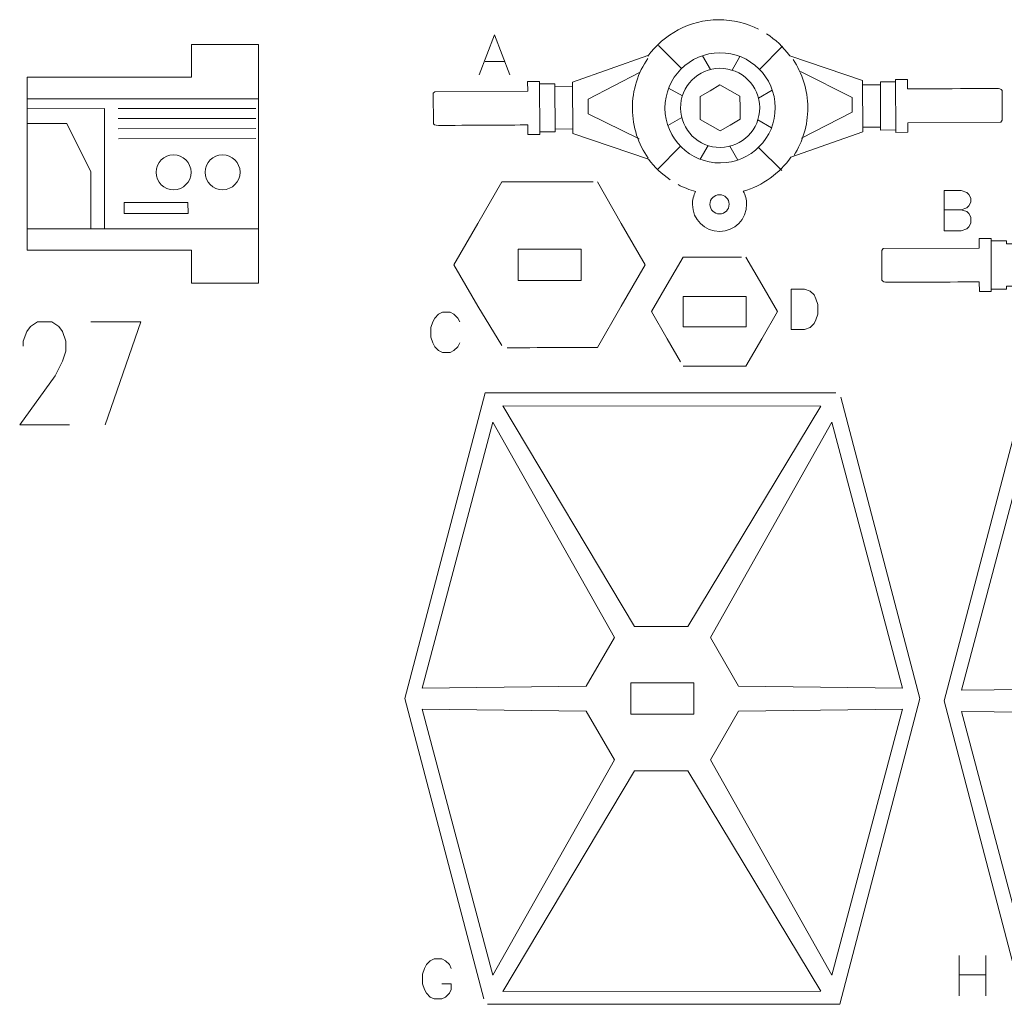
# Model space of a CAD drawing. Header units: millimetres. Extents: x -178 to 174, y -133 to 130.
# Tile 3 of 38: x -176 to -77, y -21 to 78. Entities that reach past the tile are written whole.
import ezdxf

# ---------------------------------------------------------------- set-up
doc = ezdxf.new("R2010")
doc.units = ezdxf.units.MM
doc.header["$MEASUREMENT"] = 0
doc.layers.add('Layer 1', color=7, linetype='Continuous')

msp = doc.modelspace()

# ---------------------------------------------------------------- linework, layer by layer
at = {"layer": 'Layer 1', "lineweight": 9}
for points, knots in [([(-110.3867, 62.1826), (-111.2262, 62.7492), (-111.9631, 63.4568), (-112.5634, 64.2715), (-112.5634, 64.2715), (-112.5634, 64.2715), (-112.5634, 64.2703), (-112.5634, 64.2703), (-112.5634, 64.2703), (-112.5634, 64.2703), (-120.1777, 66.8437), (-120.1777, 66.8437), (-120.1777, 66.8437), (-120.1777, 66.8437), (-120.1803, 67.3066), (-120.1803, 67.3066), (-120.1803, 67.3066), (-120.1803, 67.3066), (-121.9773, 67.2963), (-121.9773, 67.2963), (-121.9773, 67.2963), (-121.9773, 67.2963), (-121.9756, 67.0097), (-121.9756, 67.0097), (-121.9756, 67.0097), (-121.9756, 67.0097), (-123.5082, 67.0008), (-123.5082, 67.0008), (-123.5082, 67.0008), (-123.5082, 67.0008), (-123.5067, 66.7583), (-123.5067, 66.7583), (-123.5067, 66.7583), (-123.5067, 66.7583), (-124.7083, 66.7513), (-124.7083, 66.7513), (-124.7083, 66.7513), (-124.7083, 66.7513), (-124.7139, 67.7115), (-124.7139, 67.7115), (-124.7139, 67.7115), (-124.7139, 67.7115), (-133.0909, 67.663), (-133.7349, 67.6593), (-133.7349, 67.6593), (-134.0863, 67.6573), (-134.2396, 67.8218), (-134.2396, 67.8218), (-134.2396, 67.8218), (-134.2396, 67.8218), (-134.2396, 67.8218), (-134.2396, 67.8218), (-134.2396, 67.8218), (-134.2396, 67.8218), (-134.2575, 70.9001), (-134.2575, 70.9001), (-134.2575, 70.9001), (-134.2575, 70.9001), (-134.2575, 70.9001), (-134.2575, 70.9001), (-134.2575, 70.9001), (-134.2575, 70.9001), (-134.1061, 71.0664), (-134.1061, 71.0664), (-134.1061, 71.0664), (-134.1061, 71.0664), (-124.7336, 71.1207), (-124.7336, 71.1207), (-124.7336, 71.1207), (-124.7336, 71.1207), (-124.7391, 72.0808), (-124.7391, 72.0808), (-124.7391, 72.0808), (-124.7391, 72.0808), (-123.5376, 72.0879), (-123.5376, 72.0879), (-123.5376, 72.0879), (-123.5376, 72.0879), (-123.5362, 71.8453), (-123.5362, 71.8453), (-123.5362, 71.8453), (-123.5362, 71.8453), (-122.0037, 71.8542), (-122.0037, 71.8542), (-122.0037, 71.8542), (-122.0037, 71.8542), (-122.002, 71.5676), (-122.002, 71.5676), (-122.002, 71.5676), (-122.002, 71.5676), (-120.205, 71.578), (-120.205, 71.578), (-120.205, 71.578), (-120.205, 71.578), (-120.2078, 72.041), (-120.2078, 72.041), (-120.2078, 72.041), (-120.2078, 72.041), (-112.6238, 74.7024), (-112.6238, 74.7024), (-112.6238, 74.7024), (-112.6238, 74.7024), (-112.6234, 74.641), (-112.6234, 74.641), (-112.6234, 74.641), (-111.0328, 76.8528), (-108.443, 78.2999), (-105.5102, 78.3169), (-105.5102, 78.3169), (-104.0541, 78.3253), (-102.6784, 77.9804), (-101.4644, 77.3623)], [0, 0, 0, 0, 0.0344828, 0.0344828, 0.0344828, 0.0344828, 0.0689655, 0.0689655, 0.0689655, 0.0689655, 0.1034483, 0.1034483, 0.1034483, 0.1034483, 0.137931, 0.137931, 0.137931, 0.137931, 0.1724138, 0.1724138, 0.1724138, 0.1724138, 0.2068966, 0.2068966, 0.2068966, 0.2068966, 0.2413793, 0.2413793, 0.2413793, 0.2413793, 0.2758621, 0.2758621, 0.2758621, 0.2758621, 0.3103448, 0.3103448, 0.3103448, 0.3103448, 0.3448276, 0.3448276, 0.3448276, 0.3448276, 0.3793103, 0.3793103, 0.3793103, 0.3793103, 0.4137931, 0.4137931, 0.4137931, 0.4137931, 0.4482759, 0.4482759, 0.4482759, 0.4482759, 0.4827586, 0.4827586, 0.4827586, 0.4827586, 0.5172414, 0.5172414, 0.5172414, 0.5172414, 0.5517241, 0.5517241, 0.5517241, 0.5517241, 0.5862069, 0.5862069, 0.5862069, 0.5862069, 0.6206897, 0.6206897, 0.6206897, 0.6206897, 0.6551724, 0.6551724, 0.6551724, 0.6551724, 0.6896552, 0.6896552, 0.6896552, 0.6896552, 0.7241379, 0.7241379, 0.7241379, 0.7241379, 0.7586207, 0.7586207, 0.7586207, 0.7586207, 0.7931034, 0.7931034, 0.7931034, 0.7931034, 0.8275862, 0.8275862, 0.8275862, 0.8275862, 0.862069, 0.862069, 0.862069, 0.862069, 0.8965517, 0.8965517, 0.8965517, 0.8965517, 0.9310345, 0.9310345, 0.9310345, 0.9310345, 1, 1, 1, 1]), ([(-100.6852, 76.9141), (-99.77, 76.3238), (-98.9706, 75.5682), (-98.3296, 74.6896), (-98.3296, 74.6896), (-98.3296, 74.6896), (-90.9933, 72.2103), (-90.9933, 72.2103), (-90.9933, 72.2103), (-90.9933, 72.2103), (-90.9906, 71.7473), (-90.9906, 71.7473), (-90.9906, 71.7473), (-90.9906, 71.7473), (-89.1937, 71.7577), (-89.1937, 71.7577), (-89.1937, 71.7577), (-89.1937, 71.7577), (-89.1954, 72.0443), (-89.1954, 72.0443), (-89.1954, 72.0443), (-89.1954, 72.0443), (-87.6629, 72.0532), (-87.6629, 72.0532), (-87.6629, 72.0532), (-87.6629, 72.0532), (-87.6643, 72.2956), (-87.6643, 72.2956), (-87.6643, 72.2956), (-87.6643, 72.2956), (-86.4627, 72.3026), (-86.4627, 72.3026), (-86.4627, 72.3026), (-86.4627, 72.3026), (-86.4572, 71.3424), (-86.4572, 71.3424), (-86.4572, 71.3424), (-86.4572, 71.3424), (-77.5046, 71.3943), (-77.2946, 71.3955), (-77.2946, 71.3955), (-77.0847, 71.3968), (-76.931, 71.1815), (-76.931, 71.1815), (-76.931, 71.1815), (-76.931, 71.1815), (-76.931, 71.1815), (-76.931, 71.1815), (-76.931, 71.1815), (-76.931, 71.1815), (-76.9138, 68.2047), (-76.9138, 68.2047), (-76.9138, 68.2047), (-76.9138, 68.2047), (-76.9138, 68.2047), (-76.9138, 68.2047), (-76.9138, 68.2047), (-76.9138, 68.2047), (-77.0649, 67.9876), (-77.0649, 67.9876), (-77.0649, 67.9876), (-77.0649, 67.9876), (-86.4374, 67.9333), (-86.4374, 67.9333), (-86.4374, 67.9333), (-86.4374, 67.9333), (-86.4318, 66.9731), (-86.4318, 66.9731), (-86.4318, 66.9731), (-86.4318, 66.9731), (-87.6334, 66.9662), (-87.6334, 66.9662), (-87.6334, 66.9662), (-87.6334, 66.9662), (-87.6348, 67.2086), (-87.6348, 67.2086), (-87.6348, 67.2086), (-87.6348, 67.2086), (-89.1673, 67.1997), (-89.1673, 67.1997), (-89.1673, 67.1997), (-89.1673, 67.1997), (-89.1689, 67.4863), (-89.1689, 67.4863), (-89.1689, 67.4863), (-89.1689, 67.4863), (-90.9659, 67.4759), (-90.9659, 67.4759), (-90.9659, 67.4759), (-90.9659, 67.4759), (-90.9633, 67.013), (-90.9633, 67.013), (-90.9633, 67.013), (-90.9633, 67.013), (-98.2133, 64.4687), (-98.2133, 64.4687), (-98.2133, 64.4687), (-99.3542, 62.8279), (-101.0384, 61.5922), (-103.0072, 61.0236), (-103.0072, 61.0236), (-102.7948, 60.6379), (-102.6729, 60.1952), (-102.6702, 59.7239), (-102.6702, 59.7239), (-102.6614, 58.2149), (-103.8776, 56.9847), (-105.3865, 56.976), (-105.3865, 56.976), (-106.8955, 56.9672), (-108.1258, 58.1833), (-108.1345, 59.6923), (-108.1345, 59.6923), (-108.1372, 60.1635), (-108.0205, 60.6075), (-107.8127, 60.9958), (-107.8127, 60.9958), (-108.4263, 61.1654), (-109.0133, 61.3995), (-109.5656, 61.6908)], [0, 0, 0, 0, 0.0322581, 0.0322581, 0.0322581, 0.0322581, 0.0645161, 0.0645161, 0.0645161, 0.0645161, 0.0967742, 0.0967742, 0.0967742, 0.0967742, 0.1290323, 0.1290323, 0.1290323, 0.1290323, 0.1612903, 0.1612903, 0.1612903, 0.1612903, 0.1935484, 0.1935484, 0.1935484, 0.1935484, 0.2258065, 0.2258065, 0.2258065, 0.2258065, 0.2580645, 0.2580645, 0.2580645, 0.2580645, 0.2903226, 0.2903226, 0.2903226, 0.2903226, 0.3225806, 0.3225806, 0.3225806, 0.3225806, 0.3548387, 0.3548387, 0.3548387, 0.3548387, 0.3870968, 0.3870968, 0.3870968, 0.3870968, 0.4193548, 0.4193548, 0.4193548, 0.4193548, 0.4516129, 0.4516129, 0.4516129, 0.4516129, 0.483871, 0.483871, 0.483871, 0.483871, 0.516129, 0.516129, 0.516129, 0.516129, 0.5483871, 0.5483871, 0.5483871, 0.5483871, 0.5806452, 0.5806452, 0.5806452, 0.5806452, 0.6129032, 0.6129032, 0.6129032, 0.6129032, 0.6451613, 0.6451613, 0.6451613, 0.6451613, 0.6774194, 0.6774194, 0.6774194, 0.6774194, 0.7096774, 0.7096774, 0.7096774, 0.7096774, 0.7419355, 0.7419355, 0.7419355, 0.7419355, 0.7741935, 0.7741935, 0.7741935, 0.7741935, 0.8064516, 0.8064516, 0.8064516, 0.8064516, 0.8387097, 0.8387097, 0.8387097, 0.8387097, 0.8709677, 0.8709677, 0.8709677, 0.8709677, 0.9032258, 0.9032258, 0.9032258, 0.9032258, 0.9354839, 0.9354839, 0.9354839, 0.9354839, 1, 1, 1, 1]), ([(-160.8643, 55.0683), (-160.8643, 55.0683), (-158.601, 55.0683), (-158.601, 55.0683), (-158.601, 55.0683), (-158.601, 55.0683), (-158.601, 51.7663), (-158.601, 51.7663), (-158.601, 51.7663), (-158.601, 51.7663), (-151.8631, 51.7663), (-151.8631, 51.7663), (-151.8631, 51.7663), (-151.8631, 51.7663), (-151.8631, 75.8327), (-151.8631, 75.8327), (-151.8631, 75.8327), (-151.8631, 75.8327), (-158.601, 75.8327), (-158.601, 75.8327), (-158.601, 75.8327), (-158.601, 75.8327), (-158.601, 72.5307), (-158.601, 72.5307), (-158.601, 72.5307), (-158.601, 72.5307), (-160.8643, 72.5307), (-160.8643, 72.5307)], [0, 0, 0, 0, 0.125, 0.125, 0.125, 0.125, 0.25, 0.25, 0.25, 0.25, 0.375, 0.375, 0.375, 0.375, 0.5, 0.5, 0.5, 0.5, 0.625, 0.625, 0.625, 0.625, 0.75, 0.75, 0.75, 0.75, 1, 1, 1, 1]), ([(-169.743, 72.5307), (-169.743, 72.5307), (-175.1681, 72.5307), (-175.1681, 72.5307), (-175.1681, 72.5307), (-175.1681, 72.5307), (-175.1681, 55.0683), (-175.1681, 55.0683), (-175.1681, 55.0683), (-175.1681, 55.0683), (-169.743, 55.0683), (-169.743, 55.0683)], [0, 0, 0, 0, 0.25, 0.25, 0.25, 0.25, 0.5, 0.5, 0.5, 0.5, 1, 1, 1, 1]), ([(-127.3387, 45.4575), (-127.3387, 45.4575), (-129.7688, 49.4405), (-129.7688, 49.4405), (-129.7688, 49.4405), (-129.7688, 49.4405), (-132.1791, 53.6153), (-132.1791, 53.6153), (-132.1791, 53.6153), (-132.1791, 53.6153), (-129.7688, 57.7903), (-129.7688, 57.7903), (-129.7688, 57.7903), (-129.7688, 57.7903), (-127.3585, 61.9651), (-127.3585, 61.9651), (-127.3585, 61.9651), (-127.3585, 61.9651), (-122.5377, 61.9651), (-122.5377, 61.9651), (-122.5377, 61.9651), (-122.5377, 61.9651), (-118.3916, 61.9651), (-118.1535, 61.9651)], [0, 0, 0, 0, 0.1428571, 0.1428571, 0.1428571, 0.1428571, 0.2857143, 0.2857143, 0.2857143, 0.2857143, 0.4285714, 0.4285714, 0.4285714, 0.4285714, 0.5714286, 0.5714286, 0.5714286, 0.5714286, 0.7142857, 0.7142857, 0.7142857, 0.7142857, 1, 1, 1, 1]), ([(-117.7169, 61.9651), (-117.7169, 61.9651), (-115.3066, 57.7903), (-115.3066, 57.7903), (-115.3066, 57.7903), (-115.3066, 57.7903), (-112.8963, 53.6153), (-112.8963, 53.6153), (-112.8963, 53.6153), (-112.8963, 53.6153), (-115.3066, 49.4405), (-115.3066, 49.4405), (-115.3066, 49.4405), (-115.3066, 49.4405), (-117.7169, 45.2657), (-117.7169, 45.2657), (-117.7169, 45.2657), (-117.7169, 45.2657), (-122.5377, 45.2657), (-122.5377, 45.2657), (-122.5377, 45.2657), (-122.5377, 45.2657), (-126.3757, 45.2399), (-126.7958, 45.2399)], [0, 0, 0, 0, 0.1428571, 0.1428571, 0.1428571, 0.1428571, 0.2857143, 0.2857143, 0.2857143, 0.2857143, 0.4285714, 0.4285714, 0.4285714, 0.4285714, 0.5714286, 0.5714286, 0.5714286, 0.5714286, 0.7142857, 0.7142857, 0.7142857, 0.7142857, 1, 1, 1, 1]), ([(-65.158, 46.353), (-66.009, 46.9342), (-66.7569, 47.656), (-67.3606, 48.49), (-67.3606, 48.49), (-67.3606, 48.49), (-74.6879, 50.9961), (-74.6879, 50.9961), (-74.6879, 50.9961), (-74.6879, 50.9961), (-74.6889, 51.4591), (-74.6889, 51.4591), (-74.6889, 51.4591), (-74.6889, 51.4591), (-76.4859, 51.4552), (-76.4859, 51.4552), (-76.4859, 51.4552), (-76.4859, 51.4552), (-76.4853, 51.1686), (-76.4853, 51.1686), (-76.4853, 51.1686), (-76.4853, 51.1686), (-78.0178, 51.1653), (-78.0178, 51.1653), (-78.0178, 51.1653), (-78.0178, 51.1653), (-78.0172, 50.9227), (-78.0172, 50.9227), (-78.0172, 50.9227), (-78.0172, 50.9227), (-79.2189, 50.9202), (-79.2189, 50.9202), (-79.2189, 50.9202), (-79.2189, 50.9202), (-79.2209, 51.8804), (-79.2209, 51.8804), (-79.2209, 51.8804), (-79.2209, 51.8804), (-88.4761, 51.8605), (-88.6871, 51.86), (-88.6871, 51.86), (-88.8983, 51.8596), (-89.0511, 52.0755), (-89.0511, 52.0755), (-89.0511, 52.0755), (-89.0511, 52.0755), (-89.0511, 52.0755), (-89.0511, 52.0755), (-89.0511, 52.0755), (-89.0511, 52.0755), (-89.0576, 55.0522), (-89.0576, 55.0522), (-89.0576, 55.0522), (-89.0576, 55.0522), (-89.0576, 55.0522), (-89.0576, 55.0522), (-89.0576, 55.0522), (-89.0576, 55.0522), (-88.9056, 55.2688), (-88.9056, 55.2688), (-88.9056, 55.2688), (-88.9056, 55.2688), (-79.2282, 55.2896), (-79.2282, 55.2896), (-79.2282, 55.2896), (-79.2282, 55.2896), (-79.2303, 56.2498), (-79.2303, 56.2498), (-79.2303, 56.2498), (-79.2303, 56.2498), (-78.0287, 56.2524), (-78.0287, 56.2524), (-78.0287, 56.2524), (-78.0287, 56.2524), (-78.0282, 56.0098), (-78.0282, 56.0098), (-78.0282, 56.0098), (-78.0282, 56.0098), (-76.4957, 56.0132), (-76.4957, 56.0132), (-76.4957, 56.0132), (-76.4957, 56.0132), (-76.4951, 55.7265), (-76.4951, 55.7265), (-76.4951, 55.7265), (-76.4951, 55.7265), (-74.6981, 55.7304), (-74.6981, 55.7304), (-74.6981, 55.7304), (-74.6981, 55.7304), (-74.6991, 56.1934), (-74.6991, 56.1934), (-74.6991, 56.1934), (-74.6991, 56.1934), (-67.4398, 58.7113), (-67.4398, 58.7113), (-67.4398, 58.7113), (-65.8486, 60.9819), (-63.2148, 62.4692), (-60.2313, 62.4756), (-60.2313, 62.4756), (-58.8449, 62.4785), (-57.3427, 62.1233), (-56.0951, 61.4498)], [0, 0, 0, 0, 0.037037, 0.037037, 0.037037, 0.037037, 0.0740741, 0.0740741, 0.0740741, 0.0740741, 0.1111111, 0.1111111, 0.1111111, 0.1111111, 0.1481481, 0.1481481, 0.1481481, 0.1481481, 0.1851852, 0.1851852, 0.1851852, 0.1851852, 0.2222222, 0.2222222, 0.2222222, 0.2222222, 0.2592593, 0.2592593, 0.2592593, 0.2592593, 0.2962963, 0.2962963, 0.2962963, 0.2962963, 0.3333333, 0.3333333, 0.3333333, 0.3333333, 0.3703704, 0.3703704, 0.3703704, 0.3703704, 0.4074074, 0.4074074, 0.4074074, 0.4074074, 0.4444444, 0.4444444, 0.4444444, 0.4444444, 0.4814815, 0.4814815, 0.4814815, 0.4814815, 0.5185185, 0.5185185, 0.5185185, 0.5185185, 0.5555556, 0.5555556, 0.5555556, 0.5555556, 0.5925926, 0.5925926, 0.5925926, 0.5925926, 0.6296296, 0.6296296, 0.6296296, 0.6296296, 0.6666667, 0.6666667, 0.6666667, 0.6666667, 0.7037037, 0.7037037, 0.7037037, 0.7037037, 0.7407407, 0.7407407, 0.7407407, 0.7407407, 0.7777778, 0.7777778, 0.7777778, 0.7777778, 0.8148148, 0.8148148, 0.8148148, 0.8148148, 0.8518519, 0.8518519, 0.8518519, 0.8518519, 0.8888889, 0.8888889, 0.8888889, 0.8888889, 0.9259259, 0.9259259, 0.9259259, 0.9259259, 1, 1, 1, 1]), ([(-105.3967, 58.738), (-105.9325, 58.7349), (-106.3693, 59.1666), (-106.3724, 59.7025), (-106.3724, 59.7025), (-106.3755, 60.2383), (-105.9437, 60.675), (-105.408, 60.6781), (-105.408, 60.6781), (-104.8722, 60.6813), (-104.4353, 60.2495), (-104.4323, 59.7137), (-104.4323, 59.7137), (-104.4292, 59.1779), (-104.8609, 58.7411), (-105.3967, 58.738)], [0, 0, 0, 0, 0.2, 0.2, 0.2, 0.2, 0.4, 0.4, 0.4, 0.4, 0.6, 0.6, 0.6, 0.6, 1, 1, 1, 1]), ([(-125.7127, 55.1903), (-123.0188, 55.1903), (-122.0566, 55.1903), (-119.3627, 55.1903), (-119.3627, 55.1903), (-119.3627, 55.1903), (-119.3627, 52.0407), (-119.3627, 52.0407), (-119.3627, 52.0407), (-122.0566, 52.0407), (-123.0188, 52.0407), (-125.7127, 52.0407), (-125.7127, 52.0407), (-125.7127, 52.0407), (-125.7127, 55.1903), (-125.7127, 55.1903)], [0, 0, 0, 0, 0.2, 0.2, 0.2, 0.2, 0.4, 0.4, 0.4, 0.4, 0.6, 0.6, 0.6, 0.6, 1, 1, 1, 1]), ([(-109.3319, 43.8276), (-109.3319, 43.8276), (-110.6653, 46.1428), (-110.6653, 46.1428), (-110.6653, 46.1428), (-110.6653, 46.1428), (-112.2507, 48.8888), (-112.2507, 48.8888), (-112.2507, 48.8888), (-112.2507, 48.8888), (-110.6653, 51.6349), (-110.6653, 51.6349), (-110.6653, 51.6349), (-110.6653, 51.6349), (-109.08, 54.3809), (-109.08, 54.3809), (-109.08, 54.3809), (-109.08, 54.3809), (-105.909, 54.3809), (-105.909, 54.3809), (-105.909, 54.3809), (-105.909, 54.3809), (-103.1878, 54.3809), (-103.1878, 54.3809)], [0, 0, 0, 0, 0.1428571, 0.1428571, 0.1428571, 0.1428571, 0.2857143, 0.2857143, 0.2857143, 0.2857143, 0.4285714, 0.4285714, 0.4285714, 0.4285714, 0.5714286, 0.5714286, 0.5714286, 0.5714286, 0.7142857, 0.7142857, 0.7142857, 0.7142857, 1, 1, 1, 1]), ([(-102.738, 54.3809), (-102.738, 54.3809), (-101.1527, 51.6349), (-101.1527, 51.6349), (-101.1527, 51.6349), (-101.1527, 51.6349), (-99.5673, 48.8888), (-99.5673, 48.8888), (-99.5673, 48.8888), (-99.5673, 48.8888), (-101.1527, 46.1428), (-101.1527, 46.1428), (-101.1527, 46.1428), (-101.1527, 46.1428), (-102.738, 43.3968), (-102.738, 43.3968), (-102.738, 43.3968), (-102.738, 43.3968), (-105.909, 43.3968), (-105.909, 43.3968), (-105.909, 43.3968), (-105.909, 43.3968), (-109.08, 43.3968), (-109.08, 43.3968)], [0, 0, 0, 0, 0.1428571, 0.1428571, 0.1428571, 0.1428571, 0.2857143, 0.2857143, 0.2857143, 0.2857143, 0.4285714, 0.4285714, 0.4285714, 0.4285714, 0.5714286, 0.5714286, 0.5714286, 0.5714286, 0.7142857, 0.7142857, 0.7142857, 0.7142857, 1, 1, 1, 1]), ([(-109.084, 50.4129), (-109.084, 50.4129), (-102.734, 50.4129), (-102.734, 50.4129), (-102.734, 50.4129), (-102.734, 50.4129), (-102.734, 47.3649), (-102.734, 47.3649), (-102.734, 47.3649), (-102.734, 47.3649), (-109.084, 47.3649), (-109.084, 47.3649), (-109.084, 47.3649), (-109.084, 47.3649), (-109.084, 50.4129), (-109.084, 50.4129)], [0, 0, 0, 0, 0.2, 0.2, 0.2, 0.2, 0.4, 0.4, 0.4, 0.4, 0.6, 0.6, 0.6, 0.6, 1, 1, 1, 1]), ([(-129.1698, -20.4095), (-129.1698, -20.4095), (-137.1021, 9.8722), (-137.1021, 9.8722), (-137.1021, 9.8722), (-137.1021, 9.8722), (-129.0304, 40.7008), (-129.0304, 40.7008), (-129.0304, 40.7008), (-129.0304, 40.7008), (-111.1582, 40.7054), (-111.1582, 40.7054), (-111.1582, 40.7054), (-111.2686, 40.7073), (-96.5917, 40.686), (-93.696, 40.6992)], [0, 0, 0, 0, 0.2, 0.2, 0.2, 0.2, 0.4, 0.4, 0.4, 0.4, 0.6, 0.6, 0.6, 0.6, 1, 1, 1, 1]), ([(-93.169, 40.2539), (-93.169, 40.2539), (-85.2143, 9.8722), (-85.2143, 9.8722), (-85.2143, 9.8722), (-85.2143, 9.8722), (-93.286, -20.9564), (-93.286, -20.9564), (-93.286, -20.9564), (-93.286, -20.9564), (-111.1582, -20.9609), (-111.1582, -20.9609), (-111.1582, -20.9609), (-111.1582, -20.9609), (-128.7923, -20.9565), (-128.7923, -20.9565)], [0, 0, 0, 0, 0.2, 0.2, 0.2, 0.2, 0.4, 0.4, 0.4, 0.4, 0.6, 0.6, 0.6, 0.6, 1, 1, 1, 1]), ([(-74.8236, -20.6331), (-74.8236, -20.6331), (-82.7559, 9.6486), (-82.7559, 9.6486), (-82.7559, 9.6486), (-82.7559, 9.6486), (-74.6842, 40.4772), (-74.6842, 40.4772), (-74.6842, 40.4772), (-74.6842, 40.4772), (-56.812, 40.4818), (-56.812, 40.4818), (-56.812, 40.4818), (-56.9224, 40.4837), (-42.2455, 40.4624), (-39.3498, 40.4756)], [0, 0, 0, 0, 0.2, 0.2, 0.2, 0.2, 0.4, 0.4, 0.4, 0.4, 0.6, 0.6, 0.6, 0.6, 1, 1, 1, 1]), ([(-114.3332, 11.447), (-111.6393, 11.447), (-110.6771, 11.447), (-107.9832, 11.447), (-107.9832, 11.447), (-107.9832, 11.447), (-107.9832, 8.2974), (-107.9832, 8.2974), (-107.9832, 8.2974), (-110.6771, 8.2974), (-111.6393, 8.2974), (-114.3332, 8.2974), (-114.3332, 8.2974), (-114.3332, 8.2974), (-114.3332, 11.447), (-114.3332, 11.447)], [0, 0, 0, 0, 0.2, 0.2, 0.2, 0.2, 0.4, 0.4, 0.4, 0.4, 0.6, 0.6, 0.6, 0.6, 1, 1, 1, 1])]:
    msp.add_open_spline(points, degree=3, knots=knots, dxfattribs=at)
at = {"layer": 'Layer 1', "color": 5, "lineweight": 9}
for points, knots in [([(-129.6145, 72.7508), (-129.6145, 72.7508), (-128.0719, 76.8002), (-128.0719, 76.8002), (-128.0719, 76.8002), (-128.0719, 76.8002), (-126.5293, 72.7508), (-126.5293, 72.7508)], [0, 0, 0, 0, 0.3333333, 0.3333333, 0.3333333, 0.3333333, 1, 1, 1, 1]), ([(-105.3128, 63.8777), (-108.3813, 63.86), (-110.8832, 66.3331), (-110.901, 69.4016), (-110.901, 69.4016), (-110.9188, 72.47), (-108.4456, 74.972), (-105.3772, 74.9898), (-105.3772, 74.9898), (-102.3087, 75.0075), (-99.8068, 72.5344), (-99.789, 69.466), (-99.789, 69.466), (-99.7712, 66.3975), (-102.2443, 63.8955), (-105.3128, 63.8777)], [0, 0, 0, 0, 0.2, 0.2, 0.2, 0.2, 0.4, 0.4, 0.4, 0.4, 0.6, 0.6, 0.6, 0.6, 1, 1, 1, 1]), ([(-112.5943, 64.3544), (-113.5853, 65.7729), (-114.1709, 67.4966), (-114.1816, 69.3579), (-114.1816, 69.3579), (-114.1926, 71.2401), (-113.6141, 72.9884), (-112.6195, 74.4275)], [0, 0, 0, 0, 0.3333333, 0.3333333, 0.3333333, 0.3333333, 1, 1, 1, 1]), ([(-97.983, 74.2994), (-97.0603, 72.913), (-96.5184, 71.2503), (-96.508, 69.4603), (-96.508, 69.4603), (-96.4978, 67.6904), (-97.0086, 66.0388), (-97.8967, 64.6514)], [0, 0, 0, 0, 0.3333333, 0.3333333, 0.3333333, 0.3333333, 1, 1, 1, 1]), ([(-113.4562, 73.0023), (-113.4562, 73.0023), (-118.6443, 70.3263), (-118.6443, 70.3263), (-118.6443, 70.3263), (-118.6443, 70.3263), (-118.6467, 68.8491), (-118.6467, 68.8491), (-118.6467, 68.8491), (-118.6467, 68.8491), (-113.5055, 66.2991), (-113.5055, 66.2991)], [0, 0, 0, 0, 0.25, 0.25, 0.25, 0.25, 0.5, 0.5, 0.5, 0.5, 1, 1, 1, 1]), ([(-105.3218, 65.4431), (-107.5258, 65.4302), (-109.323, 67.2067), (-109.3357, 69.4107), (-109.3357, 69.4107), (-109.3485, 71.6146), (-107.5721, 73.4117), (-105.3681, 73.4245), (-105.3681, 73.4245), (-103.1641, 73.4373), (-101.3671, 71.6609), (-101.3542, 69.4569), (-101.3542, 69.4569), (-101.3415, 67.2529), (-103.1179, 65.4558), (-105.3218, 65.4431)], [0, 0, 0, 0, 0.2, 0.2, 0.2, 0.2, 0.4, 0.4, 0.4, 0.4, 0.6, 0.6, 0.6, 0.6, 1, 1, 1, 1]), ([(-97.2588, 73.0962), (-97.2588, 73.0962), (-92.0401, 70.4805), (-92.0401, 70.4805), (-92.0401, 70.4805), (-92.0401, 70.4805), (-92.0204, 69.0034), (-92.0204, 69.0034), (-92.0204, 69.0034), (-92.0204, 69.0034), (-97.1318, 66.394), (-97.1318, 66.394)], [0, 0, 0, 0, 0.25, 0.25, 0.25, 0.25, 0.5, 0.5, 0.5, 0.5, 1, 1, 1, 1]), ([(-105.3316, 67.1185), (-105.3316, 67.1185), (-106.3375, 67.6915), (-106.3375, 67.6915), (-106.3375, 67.6915), (-106.3375, 67.6915), (-107.3433, 68.2645), (-107.3433, 68.2645), (-107.3433, 68.2645), (-107.3433, 68.2645), (-107.35, 69.4222), (-107.35, 69.4222), (-107.35, 69.4222), (-107.35, 69.4222), (-107.3568, 70.5798), (-107.3568, 70.5798), (-107.3568, 70.5798), (-107.3568, 70.5798), (-106.3576, 71.1645), (-106.3576, 71.1645), (-106.3576, 71.1645), (-106.3576, 71.1645), (-105.3584, 71.749), (-105.3584, 71.749), (-105.3584, 71.749), (-105.3584, 71.749), (-104.3525, 71.176), (-104.3525, 71.176), (-104.3525, 71.176), (-104.3525, 71.176), (-103.3466, 70.6031), (-103.3466, 70.6031), (-103.3466, 70.6031), (-103.3466, 70.6031), (-103.3399, 69.4454), (-103.3399, 69.4454), (-103.3399, 69.4454), (-103.3399, 69.4454), (-103.3332, 68.2877), (-103.3332, 68.2877), (-103.3332, 68.2877), (-103.3332, 68.2877), (-104.3323, 67.7031), (-104.3323, 67.7031), (-104.3323, 67.7031), (-104.3323, 67.7031), (-105.3316, 67.1185), (-105.3316, 67.1185)], [0, 0, 0, 0, 0.0769231, 0.0769231, 0.0769231, 0.0769231, 0.1538462, 0.1538462, 0.1538462, 0.1538462, 0.2307692, 0.2307692, 0.2307692, 0.2307692, 0.3076923, 0.3076923, 0.3076923, 0.3076923, 0.3846154, 0.3846154, 0.3846154, 0.3846154, 0.4615385, 0.4615385, 0.4615385, 0.4615385, 0.5384615, 0.5384615, 0.5384615, 0.5384615, 0.6153846, 0.6153846, 0.6153846, 0.6153846, 0.6923077, 0.6923077, 0.6923077, 0.6923077, 0.7692308, 0.7692308, 0.7692308, 0.7692308, 0.8461538, 0.8461538, 0.8461538, 0.8461538, 1, 1, 1, 1]), ([(-175.1681, 67.8448), (-175.1681, 67.8448), (-171.1766, 67.8577), (-171.1766, 67.8577), (-171.1766, 67.8577), (-171.1766, 67.8577), (-168.7613, 62.9954), (-168.7613, 62.9954), (-168.7613, 62.9954), (-168.7613, 62.9954), (-168.7567, 57.2297), (-168.7567, 57.2297)], [0, 0, 0, 0, 0.25, 0.25, 0.25, 0.25, 0.5, 0.5, 0.5, 0.5, 1, 1, 1, 1]), ([(-160.4251, 61.1743), (-159.4509, 61.1759), (-158.6624, 61.9668), (-158.664, 62.941), (-158.664, 62.941), (-158.6656, 63.9152), (-159.4565, 64.7037), (-160.4307, 64.7021), (-160.4307, 64.7021), (-161.4049, 64.7006), (-162.1934, 63.9096), (-162.1918, 62.9354), (-162.1918, 62.9354), (-162.1902, 61.9612), (-161.3993, 61.1728), (-160.4251, 61.1743)], [0, 0, 0, 0, 0.2, 0.2, 0.2, 0.2, 0.4, 0.4, 0.4, 0.4, 0.6, 0.6, 0.6, 0.6, 1, 1, 1, 1]), ([(-155.4862, 61.1822), (-154.512, 61.1838), (-153.7236, 61.9747), (-153.7251, 62.9489), (-153.7251, 62.9489), (-153.7267, 63.9231), (-154.5176, 64.7116), (-155.4918, 64.71), (-155.4918, 64.71), (-156.466, 64.7084), (-157.2545, 63.9175), (-157.2529, 62.9433), (-157.2529, 62.9433), (-157.2514, 61.9691), (-156.4604, 61.1806), (-155.4862, 61.1822)], [0, 0, 0, 0, 0.2, 0.2, 0.2, 0.2, 0.4, 0.4, 0.4, 0.4, 0.6, 0.6, 0.6, 0.6, 1, 1, 1, 1]), ([(-82.7774, 57.0475), (-82.7774, 57.0475), (-82.7774, 61.0969), (-82.7774, 61.0969), (-82.7774, 61.0969), (-82.7774, 61.0969), (-81.042, 61.0969), (-81.042, 61.0969), (-81.042, 61.0969), (-81.042, 61.0969), (-80.4635, 60.9041), (-80.4635, 60.9041), (-80.4635, 60.9041), (-80.4635, 60.9041), (-80.2707, 60.7112), (-80.2707, 60.7112), (-80.2707, 60.7112), (-80.2707, 60.7112), (-80.0779, 60.3256), (-80.0779, 60.3256), (-80.0779, 60.3256), (-80.0779, 60.3256), (-80.0779, 59.9399), (-80.0779, 59.9399), (-80.0779, 59.9399), (-80.0779, 59.9399), (-80.2707, 59.5543), (-80.2707, 59.5543), (-80.2707, 59.5543), (-80.2707, 59.5543), (-80.4635, 59.3614), (-80.4635, 59.3614), (-80.4635, 59.3614), (-80.4635, 59.3614), (-81.042, 59.1686), (-81.042, 59.1686)], [0, 0, 0, 0, 0.1, 0.1, 0.1, 0.1, 0.2, 0.2, 0.2, 0.2, 0.3, 0.3, 0.3, 0.3, 0.4, 0.4, 0.4, 0.4, 0.5, 0.5, 0.5, 0.5, 0.6, 0.6, 0.6, 0.6, 0.7, 0.7, 0.7, 0.7, 0.8, 0.8, 0.8, 0.8, 1, 1, 1, 1]), ([(-82.7774, 59.1686), (-82.7774, 59.1686), (-81.042, 59.1686), (-81.042, 59.1686), (-81.042, 59.1686), (-81.042, 59.1686), (-80.4635, 58.9758), (-80.4635, 58.9758), (-80.4635, 58.9758), (-80.4635, 58.9758), (-80.2707, 58.783), (-80.2707, 58.783), (-80.2707, 58.783), (-80.2707, 58.783), (-80.0779, 58.3973), (-80.0779, 58.3973), (-80.0779, 58.3973), (-80.0779, 58.3973), (-80.0779, 57.8188), (-80.0779, 57.8188), (-80.0779, 57.8188), (-80.0779, 57.8188), (-80.2707, 57.4332), (-80.2707, 57.4332), (-80.2707, 57.4332), (-80.2707, 57.4332), (-80.4635, 57.2404), (-80.4635, 57.2404), (-80.4635, 57.2404), (-80.4635, 57.2404), (-81.042, 57.0475), (-81.042, 57.0475), (-81.042, 57.0475), (-81.042, 57.0475), (-82.7774, 57.0475), (-82.7774, 57.0475)], [0, 0, 0, 0, 0.1, 0.1, 0.1, 0.1, 0.2, 0.2, 0.2, 0.2, 0.3, 0.3, 0.3, 0.3, 0.4, 0.4, 0.4, 0.4, 0.5, 0.5, 0.5, 0.5, 0.6, 0.6, 0.6, 0.6, 0.7, 0.7, 0.7, 0.7, 0.8, 0.8, 0.8, 0.8, 1, 1, 1, 1]), ([(-98.1892, 47.0992), (-98.1892, 47.0992), (-98.1892, 51.1486), (-98.1892, 51.1486), (-98.1892, 51.1486), (-98.1892, 51.1486), (-96.8394, 51.1486), (-96.8394, 51.1486), (-96.8394, 51.1486), (-96.8394, 51.1486), (-96.2609, 50.9558), (-96.2609, 50.9558), (-96.2609, 50.9558), (-96.2609, 50.9558), (-95.8752, 50.5701), (-95.8752, 50.5701), (-95.8752, 50.5701), (-95.8752, 50.5701), (-95.6824, 50.1844), (-95.6824, 50.1844), (-95.6824, 50.1844), (-95.6824, 50.1844), (-95.4896, 49.606), (-95.4896, 49.606), (-95.4896, 49.606), (-95.4896, 49.606), (-95.4896, 48.6419), (-95.4896, 48.6419), (-95.4896, 48.6419), (-95.4896, 48.6419), (-95.6824, 48.0634), (-95.6824, 48.0634), (-95.6824, 48.0634), (-95.6824, 48.0634), (-95.8752, 47.6777), (-95.8752, 47.6777), (-95.8752, 47.6777), (-95.8752, 47.6777), (-96.2609, 47.2921), (-96.2609, 47.2921), (-96.2609, 47.2921), (-96.2609, 47.2921), (-96.8394, 47.0992), (-96.8394, 47.0992), (-96.8394, 47.0992), (-96.8394, 47.0992), (-98.1892, 47.0992), (-98.1892, 47.0992)], [0, 0, 0, 0, 0.0769231, 0.0769231, 0.0769231, 0.0769231, 0.1538462, 0.1538462, 0.1538462, 0.1538462, 0.2307692, 0.2307692, 0.2307692, 0.2307692, 0.3076923, 0.3076923, 0.3076923, 0.3076923, 0.3846154, 0.3846154, 0.3846154, 0.3846154, 0.4615385, 0.4615385, 0.4615385, 0.4615385, 0.5384615, 0.5384615, 0.5384615, 0.5384615, 0.6153846, 0.6153846, 0.6153846, 0.6153846, 0.6923077, 0.6923077, 0.6923077, 0.6923077, 0.7692308, 0.7692308, 0.7692308, 0.7692308, 0.8461538, 0.8461538, 0.8461538, 0.8461538, 1, 1, 1, 1]), ([(-131.5882, 47.8561), (-131.5882, 47.8561), (-131.781, 48.2418), (-131.781, 48.2418), (-131.781, 48.2418), (-131.781, 48.2418), (-132.1667, 48.6275), (-132.1667, 48.6275), (-132.1667, 48.6275), (-132.1667, 48.6275), (-132.5524, 48.8203), (-132.5524, 48.8203), (-132.5524, 48.8203), (-132.5524, 48.8203), (-133.3237, 48.8203), (-133.3237, 48.8203), (-133.3237, 48.8203), (-133.3237, 48.8203), (-133.7093, 48.6275), (-133.7093, 48.6275), (-133.7093, 48.6275), (-133.7093, 48.6275), (-134.095, 48.2418), (-134.095, 48.2418), (-134.095, 48.2418), (-134.095, 48.2418), (-134.2878, 47.8561), (-134.2878, 47.8561), (-134.2878, 47.8561), (-134.2878, 47.8561), (-134.4806, 47.2777), (-134.4806, 47.2777), (-134.4806, 47.2777), (-134.4806, 47.2777), (-134.4806, 46.3136), (-134.4806, 46.3136), (-134.4806, 46.3136), (-134.4806, 46.3136), (-134.2878, 45.7351), (-134.2878, 45.7351), (-134.2878, 45.7351), (-134.2878, 45.7351), (-134.095, 45.3494), (-134.095, 45.3494), (-134.095, 45.3494), (-134.095, 45.3494), (-133.7093, 44.9638), (-133.7093, 44.9638), (-133.7093, 44.9638), (-133.7093, 44.9638), (-133.3237, 44.7709), (-133.3237, 44.7709), (-133.3237, 44.7709), (-133.3237, 44.7709), (-132.5524, 44.7709), (-132.5524, 44.7709), (-132.5524, 44.7709), (-132.5524, 44.7709), (-132.1667, 44.9638), (-132.1667, 44.9638), (-132.1667, 44.9638), (-132.1667, 44.9638), (-131.781, 45.3494), (-131.781, 45.3494), (-131.781, 45.3494), (-131.781, 45.3494), (-131.5882, 45.7351), (-131.5882, 45.7351)], [0, 0, 0, 0, 0.0555556, 0.0555556, 0.0555556, 0.0555556, 0.1111111, 0.1111111, 0.1111111, 0.1111111, 0.1666667, 0.1666667, 0.1666667, 0.1666667, 0.2222222, 0.2222222, 0.2222222, 0.2222222, 0.2777778, 0.2777778, 0.2777778, 0.2777778, 0.3333333, 0.3333333, 0.3333333, 0.3333333, 0.3888889, 0.3888889, 0.3888889, 0.3888889, 0.4444444, 0.4444444, 0.4444444, 0.4444444, 0.5, 0.5, 0.5, 0.5, 0.5555556, 0.5555556, 0.5555556, 0.5555556, 0.6111111, 0.6111111, 0.6111111, 0.6111111, 0.6666667, 0.6666667, 0.6666667, 0.6666667, 0.7222222, 0.7222222, 0.7222222, 0.7222222, 0.7777778, 0.7777778, 0.7777778, 0.7777778, 0.8333333, 0.8333333, 0.8333333, 0.8333333, 0.8888889, 0.8888889, 0.8888889, 0.8888889, 1, 1, 1, 1]), ([(-132.4349, -17.3373), (-132.4349, -17.3373), (-132.6277, -16.9516), (-132.6277, -16.9516), (-132.6277, -16.9516), (-132.6277, -16.9516), (-133.0134, -16.5659), (-133.0134, -16.5659), (-133.0134, -16.5659), (-133.0134, -16.5659), (-133.3991, -16.3731), (-133.3991, -16.3731), (-133.3991, -16.3731), (-133.3991, -16.3731), (-134.1704, -16.3731), (-134.1704, -16.3731), (-134.1704, -16.3731), (-134.1704, -16.3731), (-134.556, -16.5659), (-134.556, -16.5659), (-134.556, -16.5659), (-134.556, -16.5659), (-134.9416, -16.9516), (-134.9416, -16.9516), (-134.9416, -16.9516), (-134.9416, -16.9516), (-135.1345, -17.3373), (-135.1345, -17.3373), (-135.1345, -17.3373), (-135.1345, -17.3373), (-135.3273, -17.9157), (-135.3273, -17.9157), (-135.3273, -17.9157), (-135.3273, -17.9157), (-135.3273, -18.8798), (-135.3273, -18.8798), (-135.3273, -18.8798), (-135.3273, -18.8798), (-135.1345, -19.4583), (-135.1345, -19.4583), (-135.1345, -19.4583), (-135.1345, -19.4583), (-134.9416, -19.844), (-134.9416, -19.844), (-134.9416, -19.844), (-134.9416, -19.844), (-134.556, -20.2296), (-134.556, -20.2296), (-134.556, -20.2296), (-134.556, -20.2296), (-134.1704, -20.4225), (-134.1704, -20.4225), (-134.1704, -20.4225), (-134.1704, -20.4225), (-133.3991, -20.4225), (-133.3991, -20.4225), (-133.3991, -20.4225), (-133.3991, -20.4225), (-133.0134, -20.2296), (-133.0134, -20.2296), (-133.0134, -20.2296), (-133.0134, -20.2296), (-132.6277, -19.844), (-132.6277, -19.844), (-132.6277, -19.844), (-132.6277, -19.844), (-132.4349, -19.4583), (-132.4349, -19.4583), (-132.4349, -19.4583), (-132.4349, -19.4583), (-132.4349, -18.8798), (-132.4349, -18.8798), (-132.4349, -18.8798), (-132.4349, -18.8798), (-133.3991, -18.8798), (-133.3991, -18.8798)], [0, 0, 0, 0, 0.05, 0.05, 0.05, 0.05, 0.1, 0.1, 0.1, 0.1, 0.15, 0.15, 0.15, 0.15, 0.2, 0.2, 0.2, 0.2, 0.25, 0.25, 0.25, 0.25, 0.3, 0.3, 0.3, 0.3, 0.35, 0.35, 0.35, 0.35, 0.4, 0.4, 0.4, 0.4, 0.45, 0.45, 0.45, 0.45, 0.5, 0.5, 0.5, 0.5, 0.55, 0.55, 0.55, 0.55, 0.6, 0.6, 0.6, 0.6, 0.65, 0.65, 0.65, 0.65, 0.7, 0.7, 0.7, 0.7, 0.75, 0.75, 0.75, 0.75, 0.8, 0.8, 0.8, 0.8, 0.85, 0.85, 0.85, 0.85, 0.9, 0.9, 0.9, 0.9, 1, 1, 1, 1])]:
    msp.add_open_spline(points, degree=3, knots=knots, dxfattribs=at)
for points in [[(-109.2205, 73.415), (-109.2205, 73.415), (-111.5665, 75.734), (-111.5665, 75.734)], [(-101.3637, 73.3093), (-101.3637, 73.3093), (-99.0448, 75.6553), (-99.0448, 75.6553)], [(-106.3154, 73.3057), (-106.3154, 73.3057), (-107.1262, 74.6915), (-107.1262, 74.6915)], [(-104.1311, 73.2366), (-104.1311, 73.2366), (-103.3425, 74.6209), (-103.3425, 74.6209)], [(-129.036, 74.1006), (-129.036, 74.1006), (-127.1078, 74.1006), (-127.1078, 74.1006)], [(-123.5082, 67.0008), (-123.5082, 67.0008), (-123.5362, 71.8453), (-123.5362, 71.8453)], [(-122.002, 71.5676), (-122.002, 71.5676), (-121.9773, 67.2963), (-121.9773, 67.2963)], [(-120.205, 71.578), (-120.205, 71.578), (-120.1803, 67.3066), (-120.1803, 67.3066)], [(-90.9906, 71.7473), (-90.9906, 71.7473), (-90.9659, 67.4759), (-90.9659, 67.4759)], [(-89.1937, 71.7577), (-89.1937, 71.7577), (-89.1689, 67.4863), (-89.1689, 67.4863)], [(-87.6348, 67.2086), (-87.6348, 67.2086), (-87.6629, 72.0532), (-87.6629, 72.0532)], [(-109.1478, 70.6477), (-109.1478, 70.6477), (-110.5322, 71.4363), (-110.5322, 71.4363)], [(-101.4731, 70.4041), (-101.4731, 70.4041), (-100.0872, 71.215), (-100.0872, 71.215)], [(-152.1219, 69.384), (-152.1219, 69.384), (-165.9944, 69.3618), (-165.9944, 69.3618)], [(-152.1203, 68.368), (-152.1203, 68.368), (-165.9927, 68.3458), (-165.9927, 68.3458)], [(-109.2169, 68.4635), (-109.2169, 68.4635), (-110.6028, 67.6526), (-110.6028, 67.6526)], [(-101.5422, 68.2199), (-101.5422, 68.2199), (-100.1577, 67.4313), (-100.1577, 67.4313)], [(-152.1186, 67.352), (-152.1186, 67.352), (-165.9911, 67.3298), (-165.9911, 67.3298)], [(-152.117, 66.336), (-152.117, 66.336), (-165.9895, 66.3138), (-165.9895, 66.3138)], [(-109.3262, 65.5583), (-109.3262, 65.5583), (-111.6451, 63.2122), (-111.6451, 63.2122)], [(-106.5589, 65.631), (-106.5589, 65.631), (-107.3475, 64.2466), (-107.3475, 64.2466)], [(-104.3746, 65.5618), (-104.3746, 65.5618), (-103.5638, 64.176), (-103.5638, 64.176)], [(-101.4694, 65.4526), (-101.4694, 65.4526), (-99.1235, 63.1336), (-99.1235, 63.1336)], [(-78.0282, 56.0098), (-78.0282, 56.0098), (-78.0178, 51.1653), (-78.0178, 51.1653)], [(-81.2559, -20.0955), (-81.2559, -20.0955), (-81.2559, -16.0461), (-81.2559, -16.0461)], [(-78.5563, -16.0461), (-78.5563, -16.0461), (-78.5563, -20.0955), (-78.5563, -20.0955)], [(-81.2559, -17.9744), (-81.2559, -17.9744), (-78.5563, -17.9744), (-78.5563, -17.9744)]]:
    msp.add_open_spline(points, degree=3, dxfattribs=at)
at = {"layer": 'Layer 1', "color": 1, "lineweight": 9}
for points in [[(-169.1808, 72.5307), (-169.1808, 72.5307), (-169.743, 72.5307), (-169.743, 72.5307)], [(-160.8643, 72.5307), (-160.8643, 72.5307), (-161.4265, 72.5307), (-161.4265, 72.5307)], [(-151.8631, 70.358), (-151.8631, 70.358), (-175.1681, 70.358), (-175.1681, 70.358)], [(-151.8631, 57.2297), (-151.8631, 57.2297), (-175.1681, 57.2297), (-175.1681, 57.2297)], [(-169.1808, 55.0683), (-169.1808, 55.0683), (-169.743, 55.0683), (-169.743, 55.0683)], [(-160.8643, 55.0683), (-160.8643, 55.0683), (-161.4265, 55.0683), (-161.4265, 55.0683)]]:
    msp.add_open_spline(points, degree=3, dxfattribs=at)
at = {"layer": 'Layer 1', "lineweight": 9}
for points in [[(-161.4265, 72.5307), (-161.4265, 72.5307), (-169.1808, 72.5307), (-169.1808, 72.5307)], [(-169.1808, 55.0683), (-169.1808, 55.0683), (-161.4265, 55.0683), (-161.4265, 55.0683)]]:
    msp.add_open_spline(points, degree=3, dxfattribs=at)
at = {"layer": 'Layer 1', "color": 1, "lineweight": 9}
for points, knots in [([(-175.1681, 69.3426), (-175.1681, 69.3426), (-167.4004, 69.3653), (-167.4004, 69.3653), (-167.4004, 69.3653), (-167.4004, 69.3653), (-167.3898, 57.2297), (-167.3898, 57.2297)], [0, 0, 0, 0, 0.3333333, 0.3333333, 0.3333333, 0.3333333, 1, 1, 1, 1]), ([(-158.9661, 58.7893), (-158.9661, 58.7893), (-165.4043, 58.7879), (-165.4043, 58.7879), (-165.4043, 58.7879), (-165.4043, 58.7879), (-165.4176, 59.8984), (-165.4176, 59.8984), (-165.4176, 59.8984), (-165.4176, 59.8984), (-158.9794, 59.8998), (-158.9794, 59.8998), (-158.9794, 59.8998), (-158.9794, 59.8998), (-158.9661, 58.7893), (-158.9661, 58.7893)], [0, 0, 0, 0, 0.2, 0.2, 0.2, 0.2, 0.4, 0.4, 0.4, 0.4, 0.6, 0.6, 0.6, 0.6, 1, 1, 1, 1]), ([(-175.575, 45.3887), (-175.575, 45.3887), (-175.575, 45.8934), (-175.575, 45.8934), (-175.575, 45.8934), (-175.575, 45.8934), (-175.2195, 46.8732), (-175.2195, 46.8732), (-175.2195, 46.8732), (-175.2195, 46.8732), (-174.8532, 47.3779), (-174.8532, 47.3779), (-174.8532, 47.3779), (-174.8532, 47.3779), (-174.1422, 47.8678), (-174.1422, 47.8678), (-174.1422, 47.8678), (-174.1422, 47.8678), (-172.6986, 47.8678), (-172.6986, 47.8678), (-172.6986, 47.8678), (-172.6986, 47.8678), (-171.9875, 47.3779), (-171.9875, 47.3779), (-171.9875, 47.3779), (-171.9875, 47.3779), (-171.6213, 46.8732), (-171.6213, 46.8732), (-171.6213, 46.8732), (-171.6213, 46.8732), (-171.2657, 45.8934), (-171.2657, 45.8934), (-171.2657, 45.8934), (-171.2657, 45.8934), (-171.2657, 44.8988), (-171.2657, 44.8988), (-171.2657, 44.8988), (-171.2657, 44.8988), (-171.6213, 43.9042), (-171.6213, 43.9042), (-171.6213, 43.9042), (-171.6213, 43.9042), (-172.3431, 42.4197), (-172.3431, 42.4197), (-172.3431, 42.4197), (-172.3431, 42.4197), (-175.9305, 37.4764), (-175.9305, 37.4764), (-175.9305, 37.4764), (-175.9305, 37.4764), (-170.9102, 37.4764), (-170.9102, 37.4764)], [0, 0, 0, 0, 0.0714286, 0.0714286, 0.0714286, 0.0714286, 0.1428571, 0.1428571, 0.1428571, 0.1428571, 0.2142857, 0.2142857, 0.2142857, 0.2142857, 0.2857143, 0.2857143, 0.2857143, 0.2857143, 0.3571429, 0.3571429, 0.3571429, 0.3571429, 0.4285714, 0.4285714, 0.4285714, 0.4285714, 0.5, 0.5, 0.5, 0.5, 0.5714286, 0.5714286, 0.5714286, 0.5714286, 0.6428571, 0.6428571, 0.6428571, 0.6428571, 0.7142857, 0.7142857, 0.7142857, 0.7142857, 0.7857143, 0.7857143, 0.7857143, 0.7857143, 0.8571429, 0.8571429, 0.8571429, 0.8571429, 1, 1, 1, 1]), ([(-168.7556, 47.8678), (-168.7556, 47.8678), (-163.7245, 47.8678), (-163.7245, 47.8678), (-163.7245, 47.8678), (-163.7245, 47.8678), (-167.312, 37.4764), (-167.312, 37.4764)], [0, 0, 0, 0, 0.3333333, 0.3333333, 0.3333333, 0.3333333, 1, 1, 1, 1]), ([(-95.177, 39.3579), (-95.177, 39.3579), (-108.5831, 17.1418), (-108.5831, 17.1418), (-108.5831, 17.1418), (-108.5831, 17.1418), (-113.9603, 17.1357), (-113.9603, 17.1357), (-113.9603, 17.1357), (-113.9603, 17.1357), (-127.236, 39.3843), (-127.236, 39.3843), (-127.236, 39.3843), (-127.236, 39.3843), (-95.177, 39.3579), (-95.177, 39.3579)], [0, 0, 0, 0, 0.2, 0.2, 0.2, 0.2, 0.4, 0.4, 0.4, 0.4, 0.6, 0.6, 0.6, 0.6, 1, 1, 1, 1]), ([(-128.2484, 37.7471), (-128.2484, 37.7471), (-135.377, 10.9252), (-135.377, 10.9252), (-135.377, 10.9252), (-135.377, 10.9252), (-118.8334, 11.1132), (-118.8334, 11.1132), (-118.8334, 11.1132), (-118.8334, 11.1132), (-115.9987, 16.0231), (-115.9987, 16.0231), (-115.9987, 16.0231), (-115.9987, 16.0231), (-128.2484, 37.7471), (-128.2484, 37.7471)], [0, 0, 0, 0, 0.2, 0.2, 0.2, 0.2, 0.4, 0.4, 0.4, 0.4, 0.6, 0.6, 0.6, 0.6, 1, 1, 1, 1]), ([(-86.9488, 10.9252), (-86.9488, 10.9252), (-103.4924, 11.1132), (-103.4924, 11.1132), (-103.4924, 11.1132), (-103.4924, 11.1132), (-106.3272, 16.0231), (-106.3272, 16.0231), (-106.3272, 16.0231), (-106.3272, 16.0231), (-94.0775, 37.7471), (-94.0775, 37.7471), (-94.0775, 37.7471), (-94.0775, 37.7471), (-86.9488, 10.9252), (-86.9488, 10.9252)], [0, 0, 0, 0, 0.2, 0.2, 0.2, 0.2, 0.4, 0.4, 0.4, 0.4, 0.6, 0.6, 0.6, 0.6, 1, 1, 1, 1]), ([(-73.9022, 37.5235), (-73.9022, 37.5235), (-81.0308, 10.7016), (-81.0308, 10.7016), (-81.0308, 10.7016), (-81.0308, 10.7016), (-64.4872, 10.8896), (-64.4872, 10.8896), (-64.4872, 10.8896), (-64.4872, 10.8896), (-61.6525, 15.7995), (-61.6525, 15.7995), (-61.6525, 15.7995), (-61.6525, 15.7995), (-73.9022, 37.5235), (-73.9022, 37.5235)], [0, 0, 0, 0, 0.2, 0.2, 0.2, 0.2, 0.4, 0.4, 0.4, 0.4, 0.6, 0.6, 0.6, 0.6, 1, 1, 1, 1]), ([(-135.377, 8.8011), (-135.377, 8.8011), (-118.8334, 8.6131), (-118.8334, 8.6131), (-118.8334, 8.6131), (-118.8334, 8.6131), (-115.9987, 3.7032), (-115.9987, 3.7032), (-115.9987, 3.7032), (-115.9987, 3.7032), (-128.2484, -18.0208), (-128.2484, -18.0208), (-128.2484, -18.0208), (-128.2484, -18.0208), (-135.377, 8.8011), (-135.377, 8.8011)], [0, 0, 0, 0, 0.2, 0.2, 0.2, 0.2, 0.4, 0.4, 0.4, 0.4, 0.6, 0.6, 0.6, 0.6, 1, 1, 1, 1]), ([(-94.0775, -18.0208), (-94.0775, -18.0208), (-86.9488, 8.8011), (-86.9488, 8.8011), (-86.9488, 8.8011), (-86.9488, 8.8011), (-103.4924, 8.6131), (-103.4924, 8.6131), (-103.4924, 8.6131), (-103.4924, 8.6131), (-106.3272, 3.7032), (-106.3272, 3.7032), (-106.3272, 3.7032), (-106.3272, 3.7032), (-94.0775, -18.0208), (-94.0775, -18.0208)], [0, 0, 0, 0, 0.2, 0.2, 0.2, 0.2, 0.4, 0.4, 0.4, 0.4, 0.6, 0.6, 0.6, 0.6, 1, 1, 1, 1]), ([(-81.0308, 8.5775), (-81.0308, 8.5775), (-64.4872, 8.3895), (-64.4872, 8.3895), (-64.4872, 8.3895), (-64.4872, 8.3895), (-61.6525, 3.4796), (-61.6525, 3.4796), (-61.6525, 3.4796), (-61.6525, 3.4796), (-73.9022, -18.2444), (-73.9022, -18.2444), (-73.9022, -18.2444), (-73.9022, -18.2444), (-81.0308, 8.5775), (-81.0308, 8.5775)], [0, 0, 0, 0, 0.2, 0.2, 0.2, 0.2, 0.4, 0.4, 0.4, 0.4, 0.6, 0.6, 0.6, 0.6, 1, 1, 1, 1]), ([(-127.236, -19.658), (-127.236, -19.658), (-95.177, -19.6315), (-95.177, -19.6315), (-95.177, -19.6315), (-95.177, -19.6315), (-108.5831, 2.5846), (-108.5831, 2.5846), (-108.5831, 2.5846), (-108.5831, 2.5846), (-113.9603, 2.5906), (-113.9603, 2.5906), (-113.9603, 2.5906), (-113.9603, 2.5906), (-127.236, -19.658), (-127.236, -19.658)], [0, 0, 0, 0, 0.2, 0.2, 0.2, 0.2, 0.4, 0.4, 0.4, 0.4, 0.6, 0.6, 0.6, 0.6, 1, 1, 1, 1])]:
    msp.add_open_spline(points, degree=3, knots=knots, dxfattribs=at)

doc.saveas('drawing.dxf')
